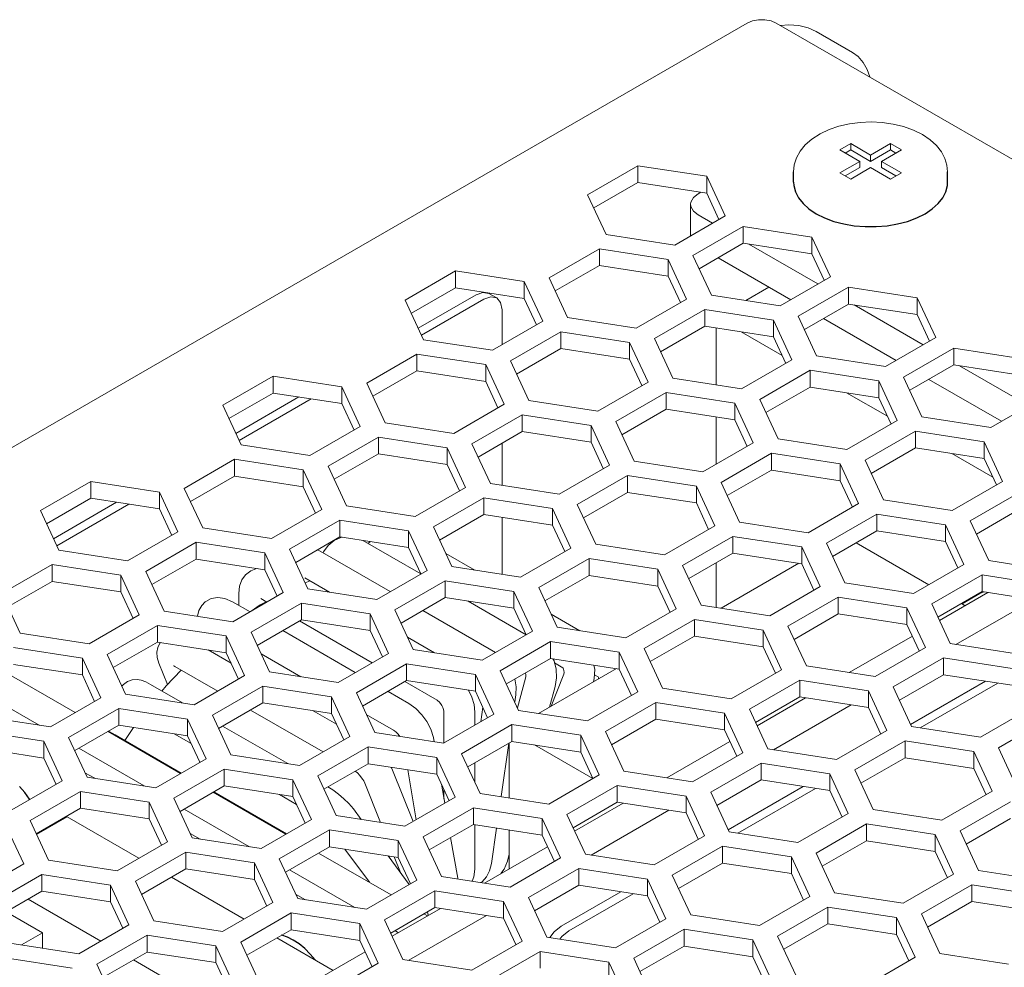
# Model space of a CAD drawing. Header units: millimetres. Extents: x 39 to 399, y 18 to 448.
# Tile 25 of 26: x 290 to 329, y 411 to 448. Entities that reach past the tile are written whole.
import ezdxf

# ---------------------------------------------------------------- set-up
doc = ezdxf.new("R2010")
doc.units = ezdxf.units.MM
doc.header["$LTSCALE"] = 2
doc.layers.get('0').update_dxf_attribs({"lineweight": 9})
doc.layers.add('02___PRT_ALL_AXES', color=7, linetype='Continuous')

msp = doc.modelspace()

# ---------------------------------------------------------------- linework, layer by layer
at = {"color": 3, "linetype": 'Continuous'}
for p, q in [((318.547, 447.805), (232.068, 397.876)), ((376.53, 414.982), (319.678, 447.805)), ((312.334, 441.115), (314.294, 442.247)), ((314.294, 442.247), (316.971, 441.832)), ((316.971, 441.832), (317.688, 440.287)), ((313.052, 439.57), (312.334, 441.115)), ((317.688, 440.287), (315.728, 439.156)), ((316.436, 438.747), (318.395, 439.879)), ((318.395, 439.879), (321.072, 439.465)), ((315.728, 439.156), (313.052, 439.57)), ((321.072, 439.465), (321.789, 437.919)), ((310.833, 437.881), (312.793, 439.012)), ((312.793, 439.012), (315.47, 438.598)), ((317.153, 437.202), (316.436, 438.747)), ((317.415, 438.66), (320.244, 437.027)), ((315.47, 438.598), (316.187, 437.052)), ((305.231, 437.014), (307.19, 438.145)), ((307.19, 438.145), (309.867, 437.731)), ((311.55, 436.335), (310.833, 437.881)), ((321.789, 437.919), (319.83, 436.788)), ((309.867, 437.731), (310.585, 436.186)), ((320.537, 436.38), (322.496, 437.511)), ((322.496, 437.511), (325.173, 437.097)), ((319.83, 436.788), (317.153, 437.202)), ((305.948, 435.469), (305.231, 437.014)), ((305.867, 435.642), (308.294, 437.043)), ((316.187, 437.052), (314.227, 435.921)), ((325.173, 437.097), (325.891, 435.551)), ((309.001, 436.635), (309.001, 435.271)), ((314.934, 435.513), (316.894, 436.644)), ((316.894, 436.644), (319.571, 436.23)), ((321.254, 434.834), (320.537, 436.38)), ((310.585, 436.186), (308.625, 435.054)), ((314.227, 435.921), (311.55, 436.335)), ((319.571, 436.23), (320.288, 434.685)), ((321.517, 436.292), (324.345, 434.659)), ((309.332, 434.646), (311.292, 435.778)), ((311.292, 435.778), (313.969, 435.363)), ((308.625, 435.054), (305.948, 435.469)), ((313.969, 435.363), (314.686, 433.818)), ((315.652, 433.967), (314.934, 435.513)), ((325.891, 435.551), (323.931, 434.42)), ((303.73, 433.78), (305.689, 434.911)), ((305.689, 434.911), (308.366, 434.497)), ((323.931, 434.42), (321.254, 434.834)), ((324.638, 434.012), (326.598, 435.143)), ((326.598, 435.143), (329.274, 434.729)), ((308.366, 434.497), (309.083, 432.951)), ((310.049, 433.101), (309.332, 434.646)), ((320.288, 434.685), (318.329, 433.553)), ((319.036, 433.145), (320.995, 434.276)), ((320.995, 434.276), (323.672, 433.862)), ((298.127, 432.913), (300.087, 434.044)), ((300.087, 434.044), (302.764, 433.63)), ((304.447, 432.234), (303.73, 433.78)), ((314.686, 433.818), (312.726, 432.687)), ((318.329, 433.553), (315.652, 433.967)), ((323.672, 433.862), (324.389, 432.317)), ((325.355, 432.466), (324.638, 434.012)), ((325.618, 433.924), (328.446, 432.291)), ((302.764, 433.63), (303.481, 432.085)), ((313.433, 432.278), (315.393, 433.41)), ((315.393, 433.41), (318.07, 432.996)), ((298.845, 431.367), (298.127, 432.913)), ((298.764, 431.541), (301.57, 433.161)), ((309.083, 432.951), (307.124, 431.82)), ((312.726, 432.687), (310.049, 433.101)), ((318.07, 432.996), (318.787, 431.45)), ((319.753, 431.6), (319.036, 433.145)), ((329.992, 433.184), (328.032, 432.052)), ((307.831, 431.412), (309.791, 432.543)), ((309.791, 432.543), (312.467, 432.129)), ((307.124, 431.82), (304.447, 432.234)), ((312.467, 432.129), (313.185, 430.584)), ((314.151, 430.733), (313.433, 432.278)), ((324.389, 432.317), (322.43, 431.186)), ((328.032, 432.052), (325.355, 432.466)), ((303.481, 432.085), (301.521, 430.953)), ((323.137, 430.777), (325.097, 431.909)), ((325.097, 431.909), (327.773, 431.495)), ((301.521, 430.953), (298.845, 431.367)), ((302.229, 430.545), (304.188, 431.676)), ((304.188, 431.676), (306.865, 431.262)), ((308.548, 429.866), (307.831, 431.412)), ((309.001, 431.434), (309.001, 429.796)), ((318.787, 431.45), (316.827, 430.319)), ((322.43, 431.186), (319.753, 431.6)), ((327.773, 431.495), (328.491, 429.949)), ((306.865, 431.262), (307.582, 429.717)), ((317.535, 429.911), (319.494, 431.042)), ((319.494, 431.042), (322.171, 430.628)), ((296.626, 429.678), (298.586, 430.81)), ((298.586, 430.81), (301.263, 430.396)), ((316.827, 430.319), (314.151, 430.733)), ((322.171, 430.628), (322.888, 429.082)), ((323.854, 429.232), (323.137, 430.777)), ((301.263, 430.396), (301.98, 428.85)), ((302.946, 429), (302.229, 430.545)), ((313.185, 430.584), (311.225, 429.452)), ((291.024, 428.812), (292.983, 429.943)), ((292.983, 429.943), (295.66, 429.529)), ((311.225, 429.452), (308.548, 429.866)), ((311.932, 429.044), (313.892, 430.175)), ((313.892, 430.175), (316.569, 429.761)), ((318.252, 428.365), (317.535, 429.911)), ((328.491, 429.949), (326.531, 428.818)), ((295.66, 429.529), (296.378, 427.983)), ((297.344, 428.133), (296.626, 429.678)), ((307.582, 429.717), (305.623, 428.585)), ((316.569, 429.761), (317.286, 428.216)), ((327.238, 428.41), (329.198, 429.541)), ((306.33, 428.177), (308.289, 429.309)), ((308.289, 429.309), (310.966, 428.894)), ((322.888, 429.082), (320.929, 427.951)), ((326.531, 428.818), (323.854, 429.232)), ((291.741, 427.266), (291.024, 428.812)), ((291.66, 427.44), (294.467, 429.06)), ((301.98, 428.85), (300.02, 427.719)), ((305.623, 428.585), (302.946, 429)), ((310.966, 428.894), (311.684, 427.349)), ((312.649, 427.498), (311.932, 429.044)), ((300.727, 427.311), (302.687, 428.442)), ((302.687, 428.442), (305.364, 428.028)), ((309.001, 428.545), (309.001, 426.33)), ((320.929, 427.951), (318.252, 428.365)), ((321.636, 427.543), (323.595, 428.674)), ((323.595, 428.674), (326.272, 428.26)), ((327.955, 426.864), (327.238, 428.41)), ((296.378, 427.983), (294.418, 426.852)), ((300.02, 427.719), (297.344, 428.133)), ((305.364, 428.028), (306.081, 426.482)), ((307.047, 426.632), (306.33, 428.177)), ((317.286, 428.216), (315.326, 427.084)), ((326.272, 428.26), (326.99, 426.715)), ((295.125, 426.444), (297.085, 427.575)), ((297.085, 427.575), (299.762, 427.161)), ((316.033, 426.676), (317.993, 427.807)), ((317.993, 427.807), (320.67, 427.393)), ((322.353, 425.997), (321.636, 427.543)), ((294.418, 426.852), (291.741, 427.266)), ((299.762, 427.161), (300.479, 425.616)), ((301.445, 425.765), (300.727, 427.311)), ((311.684, 427.349), (309.724, 426.218)), ((315.326, 427.084), (312.649, 427.498)), ((320.67, 427.393), (321.387, 425.848)), ((310.431, 425.809), (312.391, 426.941)), ((312.391, 426.941), (315.068, 426.527)), ((330.632, 426.45), (327.955, 426.864)), ((289.523, 425.577), (291.482, 426.709)), ((291.482, 426.709), (294.159, 426.294)), ((295.842, 424.898), (295.125, 426.444)), ((306.081, 426.482), (304.122, 425.351)), ((309.724, 426.218), (307.047, 426.632)), ((315.068, 426.527), (315.785, 424.981)), ((316.751, 425.131), (316.033, 426.676)), ((326.99, 426.715), (325.03, 425.583)), ((294.159, 426.294), (294.876, 424.749)), ((304.829, 424.943), (306.788, 426.074)), ((306.788, 426.074), (309.465, 425.66)), ((325.03, 425.583), (322.353, 425.997)), ((325.737, 425.175), (327.697, 426.306)), ((327.697, 426.306), (330.373, 425.892)), ((300.479, 425.616), (298.519, 424.484)), ((304.122, 425.351), (301.445, 425.765)), ((309.465, 425.66), (310.182, 424.115)), ((311.148, 424.264), (310.431, 425.809)), ((321.387, 425.848), (319.428, 424.717)), ((290.24, 424.032), (289.523, 425.577)), ((320.135, 424.308), (322.094, 425.44)), ((322.094, 425.44), (324.771, 425.026)), ((298.519, 424.484), (295.842, 424.898)), ((299.226, 424.076), (301.186, 425.207)), ((301.186, 425.207), (303.863, 424.793)), ((305.546, 423.397), (304.829, 424.943)), ((315.785, 424.981), (313.825, 423.85)), ((319.428, 424.717), (316.751, 425.131)), ((324.771, 425.026), (325.488, 423.48)), ((326.454, 423.63), (325.737, 425.175)), ((294.876, 424.749), (292.917, 423.618)), ((303.863, 424.793), (304.58, 423.248)), ((314.532, 423.442), (316.492, 424.573)), ((316.492, 424.573), (319.169, 424.159)), ((293.624, 423.209), (295.584, 424.341)), ((295.584, 424.341), (298.26, 423.927)), ((310.182, 424.115), (308.223, 422.983)), ((313.825, 423.85), (311.148, 424.264)), ((319.169, 424.159), (319.886, 422.613)), ((320.852, 422.763), (320.135, 424.308)), ((292.917, 423.618), (290.24, 424.032)), ((298.26, 423.927), (298.978, 422.381)), ((299.944, 422.531), (299.226, 424.076)), ((308.93, 422.575), (310.89, 423.706)), ((310.89, 423.706), (313.566, 423.292)), ((289.981, 423.474), (292.658, 423.06)), ((308.223, 422.983), (305.546, 423.397)), ((315.25, 421.896), (314.532, 423.442)), ((325.488, 423.48), (323.529, 422.349)), ((329.131, 423.215), (326.454, 423.63)), ((292.658, 423.06), (293.375, 421.514)), ((294.341, 421.664), (293.624, 423.209)), ((304.58, 423.248), (302.62, 422.117)), ((313.566, 423.292), (314.284, 421.747)), ((324.236, 421.941), (326.195, 423.072)), ((326.195, 423.072), (328.872, 422.658)), ((303.328, 421.708), (305.287, 422.84)), ((305.287, 422.84), (307.964, 422.426)), ((309.647, 421.029), (308.93, 422.575)), ((319.886, 422.613), (317.926, 421.482)), ((323.529, 422.349), (320.852, 422.763)), ((298.978, 422.381), (297.018, 421.25)), ((302.62, 422.117), (299.944, 422.531)), ((307.964, 422.426), (308.681, 420.88)), ((318.634, 421.074), (320.593, 422.205)), ((320.593, 422.205), (323.27, 421.791)), ((297.725, 420.842), (299.685, 421.973)), ((299.685, 421.973), (302.362, 421.559)), ((317.926, 421.482), (315.25, 421.896)), ((323.27, 421.791), (323.987, 420.246)), ((324.953, 420.395), (324.236, 421.941)), ((325.288, 420.343), (328.315, 422.091)), ((293.375, 421.514), (291.416, 420.383)), ((297.018, 421.25), (294.341, 421.664)), ((302.362, 421.559), (303.079, 420.013)), ((304.045, 420.163), (303.328, 421.708)), ((314.284, 421.747), (312.324, 420.615)), ((292.123, 419.975), (294.082, 421.106)), ((294.082, 421.106), (296.759, 420.692)), ((312.324, 420.615), (309.647, 421.029)), ((313.031, 420.207), (314.991, 421.339)), ((314.991, 421.339), (317.668, 420.924)), ((319.351, 419.528), (318.634, 421.074)), ((329.59, 421.112), (327.63, 419.981)), ((291.416, 420.383), (288.739, 420.797)), ((296.759, 420.692), (297.477, 419.147)), ((298.442, 419.296), (297.725, 420.842)), ((308.681, 420.88), (306.722, 419.749)), ((317.668, 420.924), (318.385, 419.379)), ((328.337, 419.573), (330.297, 420.704)), ((307.429, 419.34), (309.388, 420.472)), ((309.388, 420.472), (312.065, 420.058)), ((323.987, 420.246), (322.028, 419.114)), ((327.63, 419.981), (324.953, 420.395)), ((288.48, 420.24), (291.157, 419.825)), ((292.84, 418.429), (292.123, 419.975)), ((303.079, 420.013), (301.119, 418.882)), ((306.722, 419.749), (304.045, 420.163)), ((312.065, 420.058), (312.783, 418.512)), ((313.748, 418.662), (313.031, 420.207)), ((291.157, 419.825), (291.874, 418.28)), ((301.826, 418.474), (303.786, 419.605)), ((303.786, 419.605), (306.463, 419.191)), ((322.028, 419.114), (319.351, 419.528)), ((322.735, 418.706), (324.694, 419.837)), ((324.694, 419.837), (327.371, 419.423)), ((329.054, 418.027), (328.337, 419.573)), ((297.477, 419.147), (295.517, 418.015)), ((301.119, 418.882), (298.442, 419.296)), ((306.463, 419.191), (307.18, 417.646)), ((308.146, 417.795), (307.429, 419.34)), ((318.385, 419.379), (316.425, 418.248)), ((327.371, 419.423), (328.088, 417.878)), ((296.224, 417.607), (298.184, 418.738)), ((298.184, 418.738), (300.861, 418.324)), ((317.132, 417.839), (319.092, 418.971)), ((319.092, 418.971), (321.769, 418.557)), ((293.139, 418.383), (292.76, 418.602)), ((295.517, 418.015), (292.84, 418.429)), ((302.544, 416.928), (301.826, 418.474)), ((312.783, 418.512), (310.823, 417.381)), ((316.425, 418.248), (313.748, 418.662)), ((321.769, 418.557), (322.486, 417.011)), ((323.452, 417.161), (322.735, 418.706)), ((291.874, 418.28), (289.915, 417.149)), ((300.861, 418.324), (301.578, 416.779)), ((311.53, 416.973), (313.49, 418.104)), ((313.49, 418.104), (316.166, 417.69)), ((318.184, 416.242), (321.211, 417.99)), ((290.622, 416.74), (292.581, 417.872)), ((292.581, 417.872), (295.258, 417.458)), ((296.941, 416.062), (296.224, 417.607)), ((307.18, 417.646), (305.221, 416.514)), ((310.823, 417.381), (308.146, 417.795)), ((316.166, 417.69), (316.884, 416.144)), ((317.85, 416.294), (317.132, 417.839)), ((328.088, 417.878), (326.129, 416.746)), ((295.258, 417.458), (295.975, 415.912)), ((305.928, 416.106), (307.887, 417.237)), ((307.887, 417.237), (310.564, 416.823)), ((326.836, 416.338), (328.796, 417.47)), ((305.221, 416.514), (302.544, 416.928)), ((310.564, 416.823), (311.281, 415.278)), ((312.247, 415.427), (311.53, 416.973)), ((322.486, 417.011), (320.527, 415.88)), ((326.129, 416.746), (323.452, 417.161)), ((289.656, 416.591), (290.373, 415.046)), ((291.339, 415.195), (290.622, 416.74)), ((301.578, 416.779), (299.618, 415.648)), ((321.234, 415.472), (323.193, 416.603)), ((323.193, 416.603), (325.87, 416.189)), ((297.24, 416.015), (296.861, 416.234)), ((299.618, 415.648), (296.941, 416.062)), ((300.325, 415.239), (302.285, 416.371)), ((302.285, 416.371), (304.962, 415.957)), ((306.645, 414.561), (305.928, 416.106)), ((316.884, 416.144), (314.924, 415.013)), ((320.527, 415.88), (317.85, 416.294)), ((325.87, 416.189), (326.587, 414.643)), ((327.553, 414.793), (326.836, 416.338)), ((295.975, 415.912), (294.016, 414.781)), ((304.962, 415.957), (305.679, 414.411)), ((315.631, 414.605), (317.591, 415.736)), ((317.591, 415.736), (320.268, 415.322)), ((294.723, 414.373), (296.683, 415.504)), ((296.683, 415.504), (299.359, 415.09)), ((311.281, 415.278), (309.322, 414.146)), ((314.924, 415.013), (312.247, 415.427)), ((320.268, 415.322), (320.985, 413.777)), ((321.951, 413.926), (321.234, 415.472)), ((290.373, 415.046), (288.413, 413.914)), ((294.016, 414.781), (291.339, 415.195)), ((299.359, 415.09), (300.077, 413.544)), ((301.043, 413.694), (300.325, 415.239)), ((289.121, 413.506), (291.08, 414.637)), ((291.08, 414.637), (293.757, 414.223)), ((309.322, 414.146), (306.645, 414.561)), ((310.029, 413.738), (311.989, 414.87)), ((311.989, 414.87), (314.665, 414.455)), ((316.349, 413.059), (315.631, 414.605)), ((326.587, 414.643), (324.628, 413.512)), ((330.23, 414.379), (327.553, 414.793)), ((293.757, 414.223), (294.474, 412.678)), ((295.44, 412.827), (294.723, 414.373)), ((305.679, 414.411), (303.719, 413.28)), ((314.665, 414.455), (315.383, 412.91)), ((325.335, 413.104), (327.294, 414.235)), ((327.294, 414.235), (329.971, 413.821)), ((301.342, 413.648), (300.962, 413.866)), ((304.427, 412.871), (306.386, 414.003)), ((306.386, 414.003), (309.063, 413.589)), ((310.746, 412.193), (310.029, 413.738)), ((311.604, 412.443), (314.108, 413.888)), ((320.985, 413.777), (319.025, 412.645)), ((324.628, 413.512), (321.951, 413.926)), ((300.077, 413.544), (298.117, 412.413)), ((303.719, 413.28), (301.043, 413.694)), ((309.063, 413.589), (309.78, 412.043)), ((319.733, 412.237), (321.692, 413.368)), ((321.692, 413.368), (324.369, 412.954)), ((298.824, 412.005), (300.784, 413.136)), ((300.784, 413.136), (303.461, 412.722)), ((319.025, 412.645), (316.349, 413.059)), ((326.052, 411.558), (325.335, 413.104)), ((294.474, 412.678), (292.515, 411.546)), ((298.117, 412.413), (295.44, 412.827)), ((303.461, 412.722), (304.178, 411.177)), ((305.144, 411.326), (304.427, 412.871)), ((315.383, 412.91), (313.423, 411.779)), ((324.369, 412.954), (325.086, 411.409)), ((293.222, 411.138), (295.181, 412.269)), ((295.181, 412.269), (297.858, 411.855)), ((313.423, 411.779), (310.746, 412.193)), ((314.13, 411.37), (316.09, 412.502)), ((316.09, 412.502), (318.767, 412.088)), ((320.45, 410.692), (319.733, 412.237)), ((292.515, 411.546), (289.838, 411.96)), ((297.858, 411.855), (298.576, 410.31)), ((299.541, 410.459), (298.824, 412.005)), ((309.78, 412.043), (307.821, 410.912)), ((318.767, 412.088), (319.484, 410.542)), ((308.528, 410.504), (310.487, 411.635)), ((310.487, 411.635), (313.164, 411.221)), ((328.729, 411.144), (326.052, 411.558)), ((289.579, 411.403), (292.256, 410.989)), ((293.939, 409.593), (293.222, 411.138)), ((304.178, 411.177), (302.218, 410.045)), ((307.821, 410.912), (305.144, 411.326)), ((313.164, 411.221), (313.882, 409.675)), ((314.847, 409.825), (314.13, 411.37)), ((325.086, 411.409), (323.127, 410.278))]:
    msp.add_line(p, q, dxfattribs=at)
at = {"color": 7, "linetype": 'Continuous'}
for p, q in [((322.648, 446.661), (321.234, 447.478)), ((322.581, 443.108), (322.157, 442.863)), ((322.581, 443.108), (322.581, 442.863)), ((323.355, 442.661), (322.581, 443.108)), ((324.129, 443.108), (323.355, 442.661)), ((324.129, 443.108), (324.129, 442.863)), ((324.553, 442.863), (324.129, 443.108)), ((322.157, 442.863), (322.931, 442.416)), ((322.581, 442.863), (322.369, 442.74)), ((323.355, 442.416), (322.581, 442.863)), ((324.129, 442.863), (323.355, 442.416)), ((323.355, 442.661), (323.355, 442.416)), ((323.779, 442.416), (324.553, 442.863)), ((324.341, 442.74), (324.129, 442.863)), ((314.294, 442.247), (314.294, 441.593)), ((322.931, 442.416), (322.157, 441.969)), ((322.931, 442.171), (322.369, 441.846)), ((322.581, 441.724), (323.355, 442.171)), ((322.931, 442.416), (322.931, 442.171)), ((323.355, 442.171), (324.129, 441.724)), ((323.779, 442.416), (323.779, 442.171)), ((324.553, 441.969), (323.779, 442.416)), ((324.341, 441.846), (323.779, 442.171)), ((316.971, 441.832), (316.971, 441.179)), ((322.157, 441.969), (322.581, 441.724)), ((324.129, 441.724), (324.553, 441.969)), ((312.573, 440.6), (314.294, 441.593)), ((314.294, 441.593), (316.971, 441.179)), ((316.748, 441.214), (316.638, 441.15)), ((316.971, 441.179), (317.449, 440.149)), ((316.345, 439.517), (316.345, 440.742)), ((316.638, 440.334), (317.203, 440.007)), ((318.395, 439.879), (318.395, 439.226)), ((321.072, 439.465), (321.072, 438.811)), ((316.675, 438.232), (318.395, 439.226)), ((318.395, 439.226), (321.072, 438.811)), ((318.616, 439.191), (321.304, 437.639)), ((312.793, 439.012), (312.793, 438.359)), ((321.072, 438.811), (321.55, 437.781)), ((311.072, 437.366), (312.793, 438.359)), ((312.793, 438.359), (315.47, 437.945)), ((315.47, 438.598), (315.47, 437.945)), ((307.19, 438.145), (307.19, 437.492)), ((315.47, 437.945), (315.948, 436.914)), ((309.867, 437.731), (309.867, 437.078)), ((319.395, 437.517), (318.491, 436.995)), ((322.496, 437.511), (322.496, 436.858)), ((305.47, 436.499), (307.19, 437.492)), ((305.739, 435.919), (307.99, 437.219)), ((307.19, 437.492), (309.867, 437.078)), ((308.794, 437.093), (308.49, 437.268)), ((309.867, 437.078), (310.345, 436.048)), ((320.776, 435.864), (322.496, 436.858)), ((322.496, 436.858), (325.173, 436.444)), ((322.717, 436.824), (325.406, 435.271)), ((325.173, 437.097), (325.173, 436.444)), ((316.894, 436.644), (316.894, 435.991)), ((325.173, 436.444), (325.651, 435.413)), ((315.174, 434.998), (316.894, 435.991)), ((316.894, 435.991), (319.571, 435.577)), ((319.571, 436.23), (319.571, 435.577)), ((311.292, 435.778), (311.292, 435.124)), ((317.345, 433.706), (317.345, 435.921)), ((318.318, 435.771), (319.907, 434.854)), ((313.969, 435.363), (313.969, 434.71)), ((319.571, 435.577), (320.049, 434.547)), ((305.689, 434.911), (305.689, 434.258)), ((309.571, 434.131), (311.292, 435.124)), ((311.292, 435.124), (313.969, 434.71)), ((326.598, 435.143), (326.598, 434.49)), ((308.366, 434.497), (308.366, 433.844)), ((313.969, 434.71), (314.447, 433.68)), ((324.877, 433.497), (326.598, 434.49)), ((326.598, 434.49), (329.274, 434.076)), ((326.819, 434.456), (329.507, 432.904)), ((303.969, 433.264), (305.689, 434.258)), ((305.689, 434.258), (308.366, 433.844)), ((320.995, 434.276), (320.995, 433.623)), ((300.087, 434.044), (300.087, 433.391)), ((308.366, 433.844), (308.844, 432.813)), ((323.672, 433.862), (323.672, 433.209)), ((298.366, 432.398), (300.087, 433.391)), ((300.087, 433.391), (302.764, 432.977)), ((302.764, 433.63), (302.764, 432.977)), ((315.393, 433.41), (315.393, 432.757)), ((319.275, 432.63), (320.995, 433.623)), ((320.995, 433.623), (323.672, 433.209)), ((322.419, 433.403), (324.008, 432.486)), ((298.635, 431.818), (301.091, 433.236)), ((302.764, 432.977), (303.242, 431.947)), ((318.07, 432.996), (318.07, 432.342)), ((323.672, 433.209), (324.15, 432.179)), ((309.791, 432.543), (309.791, 431.89)), ((313.672, 431.763), (315.393, 432.757)), ((315.393, 432.757), (318.07, 432.342)), ((312.467, 432.129), (312.467, 431.476)), ((317.345, 430.617), (317.345, 432.455)), ((318.07, 432.342), (318.548, 431.312)), ((308.07, 430.897), (309.791, 431.89)), ((309.791, 431.89), (312.467, 431.476)), ((325.097, 431.909), (325.097, 431.255)), ((304.188, 431.676), (304.188, 431.023)), ((312.467, 431.476), (312.946, 430.445)), ((327.773, 431.495), (327.773, 430.841)), ((302.468, 430.03), (304.188, 431.023)), ((304.188, 431.023), (306.865, 430.609)), ((306.865, 431.262), (306.865, 430.609)), ((319.494, 431.042), (319.494, 430.389)), ((323.376, 430.262), (325.097, 431.255)), ((325.097, 431.255), (327.773, 430.841)), ((326.52, 431.035), (328.109, 430.118)), ((298.586, 430.81), (298.586, 430.156)), ((306.865, 430.609), (307.343, 429.579)), ((322.171, 430.628), (322.171, 429.975)), ((327.773, 430.841), (328.252, 429.811)), ((301.263, 430.396), (301.263, 429.742)), ((317.774, 429.395), (319.494, 430.389)), ((319.494, 430.389), (322.171, 429.975)), ((292.983, 429.943), (292.983, 429.29)), ((296.865, 429.163), (298.586, 430.156)), ((298.586, 430.156), (301.263, 429.742)), ((313.892, 430.175), (313.892, 429.522)), ((322.171, 429.975), (322.649, 428.944)), ((295.66, 429.529), (295.66, 428.876)), ((301.263, 429.742), (301.741, 428.712)), ((312.171, 428.529), (313.892, 429.522)), ((313.892, 429.522), (316.569, 429.108)), ((316.569, 429.761), (316.569, 429.108)), ((291.263, 428.296), (292.983, 429.29)), ((291.532, 427.717), (293.987, 429.135)), ((292.983, 429.29), (295.66, 428.876)), ((308.289, 429.309), (308.289, 428.655)), ((316.569, 429.108), (317.047, 428.078)), ((295.66, 428.876), (296.138, 427.845)), ((310.966, 428.894), (310.966, 428.241)), ((327.477, 427.894), (329.198, 428.888)), ((302.687, 428.442), (302.687, 427.789)), ((306.569, 427.662), (308.289, 428.655)), ((308.289, 428.655), (310.966, 428.241)), ((323.595, 428.674), (323.595, 428.021)), ((305.364, 428.028), (305.364, 427.375)), ((310.966, 428.241), (311.444, 427.211)), ((321.875, 427.028), (323.595, 428.021)), ((323.595, 428.021), (326.272, 427.607)), ((326.272, 428.26), (326.272, 427.607)), ((297.085, 427.575), (297.085, 426.922)), ((300.967, 426.795), (302.687, 427.789)), ((302.46, 427.644), (302.72, 427.762)), ((302.687, 427.789), (305.364, 427.375)), ((302.72, 427.762), (302.778, 427.775)), ((303.576, 427.651), (305.841, 426.344)), ((303.779, 427.534), (303.878, 427.605)), ((317.993, 427.807), (317.993, 427.154)), ((322.789, 427.556), (325.618, 425.923)), ((326.272, 427.607), (326.75, 426.577)), ((299.762, 427.161), (299.762, 426.508)), ((301.803, 427.278), (301.919, 427.229)), ((301.919, 427.229), (304.646, 425.654)), ((305.364, 427.375), (305.842, 426.344)), ((306.809, 427.145), (307.936, 426.494)), ((316.273, 426.161), (317.993, 427.154)), ((317.993, 427.154), (320.67, 426.74)), ((320.67, 427.393), (320.67, 426.74)), ((295.364, 425.929), (297.085, 426.922)), ((297.085, 426.922), (299.762, 426.508)), ((312.391, 426.941), (312.391, 426.288)), ((317.345, 425.039), (317.345, 426.78)), ((291.482, 426.709), (291.482, 426.055)), ((299.762, 426.508), (300.24, 425.478)), ((315.068, 426.527), (315.068, 425.873)), ((320.558, 426.757), (317.532, 425.01)), ((320.67, 426.74), (321.148, 425.71)), ((289.762, 425.062), (291.482, 426.055)), ((291.482, 426.055), (294.159, 425.641)), ((294.159, 426.294), (294.159, 425.641)), ((301.319, 426.189), (302.277, 425.636)), ((301.528, 426.069), (301.337, 425.998)), ((306.788, 426.074), (306.788, 425.421)), ((310.67, 425.294), (312.391, 426.288)), ((312.391, 426.288), (315.068, 425.873)), ((327.697, 426.306), (327.697, 425.653)), ((294.159, 425.641), (294.637, 424.611)), ((309.465, 425.66), (309.465, 425.007)), ((315.068, 425.873), (315.546, 424.843)), ((325.976, 424.66), (327.697, 425.653)), ((326.036, 424.531), (327.92, 425.619)), ((327.61, 425.575), (327.763, 425.643)), ((327.697, 425.653), (330.373, 425.239)), ((298.51, 425.261), (299.187, 424.87)), ((298.749, 425.123), (298.749, 425.576)), ((299.615, 425.383), (299.845, 425.25)), ((305.068, 424.428), (306.788, 425.421)), ((306.788, 425.421), (309.465, 425.007)), ((307.677, 425.283), (309.942, 423.976)), ((322.094, 425.44), (322.094, 424.786)), ((326.677, 423.595), (329.704, 425.343)), ((326.915, 425.174), (327.61, 425.575)), ((301.186, 425.207), (301.186, 424.554)), ((305.919, 424.919), (308.748, 423.286)), ((309.465, 425.007), (309.943, 423.977)), ((324.771, 425.026), (324.771, 424.372)), ((326.891, 425.188), (327.032, 425.106)), ((299.465, 423.561), (301.186, 424.554)), ((301.118, 424.515), (303.946, 422.882)), ((301.186, 424.554), (303.863, 424.14)), ((303.863, 424.793), (303.863, 424.14)), ((310.91, 424.777), (312.037, 424.127)), ((316.492, 424.573), (316.492, 423.92)), ((320.374, 423.793), (322.094, 424.786)), ((322.094, 424.786), (324.771, 424.372)), ((295.584, 424.341), (295.584, 423.688)), ((300.46, 424.135), (303.288, 422.502)), ((303.863, 424.14), (304.341, 423.11)), ((319.169, 424.159), (319.169, 423.506)), ((324.771, 424.372), (325.249, 423.342)), ((298.26, 423.927), (298.26, 423.273)), ((305.323, 423.878), (306.378, 423.269)), ((310.89, 423.706), (310.89, 423.053)), ((314.771, 422.926), (316.492, 423.92)), ((316.492, 423.92), (319.169, 423.506)), ((322.525, 422.504), (324.98, 423.922)), ((293.863, 422.694), (295.584, 423.688)), ((295.584, 423.688), (298.26, 423.273)), ((297.552, 423.383), (298.45, 422.864)), ((319.169, 423.506), (319.647, 422.475)), ((292.658, 423.06), (292.658, 422.407)), ((298.26, 423.273), (298.739, 422.243)), ((299.616, 423.236), (301.166, 422.341)), ((309.169, 422.06), (310.89, 423.053)), ((310.89, 423.053), (313.566, 422.639)), ((310.986, 423.038), (311.027, 422.956)), ((313.566, 423.292), (313.566, 422.639)), ((326.195, 423.072), (326.195, 422.419)), ((289.555, 422.575), (292.384, 420.942)), ((289.981, 422.821), (292.658, 422.407)), ((295.97, 422.035), (295.636, 422.87)), ((296.26, 422.743), (297.932, 421.778)), ((305.287, 422.84), (305.287, 422.186)), ((313.455, 422.656), (310.428, 420.909)), ((311.047, 422.875), (311.37, 422.689)), ((313.566, 422.639), (314.045, 421.609)), ((292.658, 422.407), (293.136, 421.376)), ((303.567, 421.193), (305.287, 422.186)), ((305.287, 422.186), (307.964, 421.772)), ((307.964, 422.426), (307.964, 421.772)), ((309.916, 422.281), (309.601, 421.13)), ((311.388, 422.376), (310.915, 421.19)), ((312.602, 422.415), (312.743, 422.333)), ((312.744, 422.333), (312.752, 422.311)), ((320.593, 422.205), (320.593, 421.552)), ((324.475, 421.425), (326.195, 422.419)), ((324.907, 420.475), (327.835, 422.165)), ((326.195, 422.419), (328.872, 422.005)), ((288.424, 421.922), (290.97, 420.452)), ((295.318, 422.035), (296.553, 421.322)), ((299.685, 421.973), (299.685, 421.32)), ((305.219, 422.147), (306.474, 421.423)), ((311.073, 421.965), (310.851, 421.153)), ((323.27, 421.791), (323.27, 421.138)), ((302.362, 421.559), (302.362, 420.906)), ((304.561, 421.767), (305.369, 421.301)), ((307.964, 421.772), (308.442, 420.742)), ((309.537, 421.636), (309.496, 421.355)), ((318.873, 420.559), (320.593, 421.552)), ((318.932, 420.43), (320.816, 421.517)), ((320.593, 421.552), (323.27, 421.138)), ((294.082, 421.106), (294.082, 420.453)), ((297.964, 420.326), (299.685, 421.32)), ((299.205, 421.043), (302.034, 419.41)), ((299.685, 421.32), (302.362, 420.906)), ((301.653, 421.015), (302.551, 420.497)), ((308.254, 421.148), (308.173, 420.587)), ((314.991, 421.339), (314.991, 420.685)), ((319.574, 419.494), (322.601, 421.241)), ((323.27, 421.138), (323.748, 420.108)), ((296.759, 420.692), (296.759, 420.039)), ((302.362, 420.906), (302.84, 419.875)), ((303.717, 420.869), (304.769, 420.261)), ((306.739, 420.962), (306.739, 419.759)), ((307.939, 420.962), (307.939, 420.452)), ((313.27, 419.692), (314.991, 420.685)), ((314.991, 420.685), (317.668, 420.271)), ((317.668, 420.924), (317.668, 420.271)), ((292.362, 419.46), (294.082, 420.453)), ((294.082, 420.453), (296.759, 420.039)), ((294.652, 420.365), (294.308, 419.858)), ((298.121, 420.417), (300.655, 418.954)), ((309.388, 420.472), (309.388, 419.819)), ((317.668, 420.271), (318.146, 419.241)), ((293.657, 420.207), (296.485, 418.574)), ((293.934, 420.074), (296.508, 418.588)), ((296.235, 420.12), (296.9, 419.736)), ((296.759, 420.039), (297.237, 419.009)), ((306.327, 419.972), (306.356, 419.805)), ((312.065, 420.058), (312.065, 419.405)), ((288.48, 419.586), (291.157, 419.172)), ((291.157, 419.825), (291.157, 419.172)), ((292.525, 419.554), (295.071, 418.084)), ((303.786, 419.605), (303.786, 418.952)), ((307.668, 418.825), (309.388, 419.819)), ((309.264, 419.747), (308.965, 417.668)), ((309.284, 419.758), (309.284, 417.619)), ((309.388, 419.819), (312.065, 419.405)), ((310.261, 419.684), (312.536, 418.37)), ((315.422, 418.403), (317.877, 419.82)), ((324.694, 419.837), (324.694, 419.184)), ((291.157, 419.172), (291.635, 418.142)), ((306.463, 419.191), (306.463, 418.538)), ((312.065, 419.405), (312.543, 418.374)), ((322.974, 418.191), (324.694, 419.184)), ((324.694, 419.184), (327.371, 418.77)), ((327.371, 419.423), (327.371, 418.77)), ((298.184, 418.738), (298.184, 418.085)), ((302.066, 417.959), (303.786, 418.952)), ((303.786, 418.952), (306.463, 418.538)), ((304.682, 418.813), (304.741, 418.702)), ((305.327, 418.714), (305.663, 416.769)), ((307.939, 418.982), (307.939, 418.241)), ((319.092, 418.971), (319.092, 418.318)), ((327.371, 418.77), (327.849, 417.74)), ((304.741, 418.702), (305.542, 416.7)), ((306.463, 418.538), (306.941, 417.508)), ((321.769, 418.557), (321.769, 417.903)), ((296.463, 417.092), (298.184, 418.085)), ((298.184, 418.085), (300.861, 417.671)), ((300.861, 418.324), (300.861, 417.671)), ((303.627, 418.257), (304.265, 416.662)), ((306.641, 418.153), (306.77, 417.409)), ((306.739, 417.943), (306.739, 417.587)), ((313.49, 418.104), (313.49, 417.451)), ((317.372, 417.324), (319.092, 418.318)), ((317.804, 416.373), (320.732, 418.064)), ((319.092, 418.318), (321.769, 417.903)), ((292.581, 417.872), (292.581, 417.219)), ((297.758, 417.839), (300.586, 416.206)), ((297.781, 417.853), (300.609, 416.22)), ((300.336, 417.752), (301.001, 417.368)), ((300.861, 417.671), (301.339, 416.641)), ((316.166, 417.69), (316.166, 417.037)), ((321.769, 417.903), (322.247, 416.873)), ((290.861, 416.225), (292.581, 417.219)), ((292.581, 417.219), (295.258, 416.804)), ((295.258, 417.458), (295.258, 416.804)), ((296.627, 417.186), (299.172, 415.717)), ((303.216, 417.192), (303.522, 416.777)), ((307.887, 417.237), (307.887, 416.584)), ((311.769, 416.458), (313.49, 417.451)), ((311.829, 416.329), (313.713, 417.416)), ((313.49, 417.451), (316.166, 417.037)), ((292.066, 416.88), (290.876, 416.193)), ((292.066, 416.88), (294.859, 415.268)), ((295.258, 416.804), (295.736, 415.774)), ((310.564, 416.823), (310.564, 416.17)), ((312.47, 415.393), (315.497, 417.14)), ((316.166, 417.037), (316.645, 416.006)), ((327.075, 415.823), (328.796, 416.816)), ((306.167, 415.591), (307.887, 416.584)), ((307.887, 416.584), (310.564, 416.17)), ((307.939, 416.576), (307.939, 414.839)), ((308.789, 416.445), (308.59, 415.064)), ((323.193, 416.603), (323.193, 415.95)), ((302.285, 416.371), (302.285, 415.717)), ((307.001, 416.072), (307.274, 414.494)), ((309.284, 416.368), (309.284, 414.859)), ((310.564, 416.17), (311.042, 415.14)), ((325.87, 416.189), (325.87, 415.536)), ((300.564, 414.724), (302.285, 415.717)), ((302.285, 415.717), (304.962, 415.303)), ((304.962, 415.957), (304.962, 415.303)), ((308.318, 414.302), (310.773, 415.719)), ((317.591, 415.736), (317.591, 415.083)), ((321.473, 414.956), (323.193, 415.95)), ((323.193, 415.95), (325.87, 415.536)), ((296.683, 415.504), (296.683, 414.851)), ((301.859, 415.472), (304.688, 413.839)), ((302.88, 415.625), (303.836, 414.33)), ((304.564, 415.365), (305.39, 414.245)), ((304.798, 415.329), (305.044, 414.714)), ((304.962, 415.303), (305.44, 414.273)), ((309.284, 415.425), (309.21, 415.155)), ((320.268, 415.322), (320.268, 414.669)), ((325.87, 415.536), (326.348, 414.505)), ((299.359, 415.09), (299.359, 414.437)), ((315.87, 414.09), (317.591, 415.083)), ((317.591, 415.083), (320.268, 414.669)), ((291.08, 414.637), (291.08, 413.984)), ((294.962, 413.857), (296.683, 414.851)), ((296.132, 414.533), (298.96, 412.9)), ((296.683, 414.851), (299.359, 414.437)), ((300.728, 414.818), (303.273, 413.349)), ((307.274, 414.494), (307.275, 414.463)), ((311.989, 414.87), (311.989, 414.216)), ((320.268, 414.669), (320.746, 413.639)), ((293.757, 414.223), (293.757, 413.57)), ((299.359, 414.437), (299.838, 413.406)), ((310.268, 413.223), (311.989, 414.216)), ((311.989, 414.216), (314.665, 413.802)), ((314.665, 414.455), (314.665, 413.802)), ((327.294, 414.235), (327.294, 413.582)), ((289.36, 412.991), (291.08, 413.984)), ((291.08, 413.984), (293.757, 413.57)), ((306.386, 414.003), (306.386, 413.35)), ((311.3, 412.618), (313.628, 413.963)), ((314.665, 413.802), (315.144, 412.772)), ((293.374, 412.042), (290.545, 413.675)), ((293.757, 413.57), (294.235, 412.54)), ((304.666, 412.356), (306.386, 413.35)), ((306.386, 413.35), (309.063, 412.936)), ((309.063, 413.589), (309.063, 412.936)), ((321.692, 413.368), (321.692, 412.715)), ((325.574, 412.589), (327.294, 413.582)), ((327.294, 413.582), (329.971, 413.168)), ((291.111, 412.369), (289.697, 413.185)), ((300.784, 413.136), (300.784, 412.483)), ((304.725, 412.228), (306.609, 413.315)), ((305.367, 411.292), (308.394, 413.039)), ((305.96, 413.104), (306.102, 413.022)), ((303.461, 412.722), (303.461, 412.069)), ((309.063, 412.936), (309.541, 411.905)), ((319.972, 411.722), (321.692, 412.715)), ((321.692, 412.715), (324.369, 412.301)), ((324.369, 412.954), (324.369, 412.301)), ((290.284, 411.891), (291.111, 412.369)), ((291.111, 412.369), (291.111, 411.763)), ((295.181, 412.269), (295.181, 411.616)), ((299.063, 411.49), (300.784, 412.483)), ((300.784, 412.483), (303.461, 412.069)), ((304.829, 412.451), (304.97, 412.369)), ((316.09, 412.502), (316.09, 411.849)), ((324.369, 412.301), (324.847, 411.271)), ((297.858, 411.855), (297.858, 411.202)), ((300.233, 412.165), (302.425, 410.899)), ((303.461, 412.069), (303.939, 411.039)), ((314.369, 410.855), (316.09, 411.849)), ((316.09, 411.849), (318.767, 411.434)), ((318.767, 412.088), (318.767, 411.434)), ((293.461, 410.623), (295.181, 411.616)), ((295.181, 411.616), (297.858, 411.202)), ((301.215, 410.201), (303.67, 411.618)), ((310.487, 411.635), (310.487, 410.982)), ((318.767, 411.434), (319.245, 410.404)), ((297.475, 409.675), (294.647, 411.308)), ((297.858, 411.202), (298.336, 410.172)), ((313.164, 411.221), (313.164, 410.568))]:
    msp.add_line(p, q, dxfattribs=at)
at = {"color": 3, "linetype": 'Continuous'}
for points in [[(319.678, 447.805), (319.476, 447.889), (319.238, 447.934), (318.987, 447.934), (318.749, 447.889), (318.547, 447.805)], [(308.794, 437.093), (308.564, 437.137), (308.294, 437.043)], [(309.001, 436.635), (308.947, 436.916), (308.794, 437.093)], [(311.604, 412.443), (311.333, 412.224), (311.252, 412.115)]]:
    msp.add_lwpolyline(points, dxfattribs=at)
at = {"color": 7, "linetype": 'Continuous'}
for points in [[(319.847, 447.707), (320.173, 447.732), (320.561, 447.702), (320.923, 447.616), (321.234, 447.478)], [(322.648, 446.661), (322.866, 446.495), (323.064, 446.266), (323.22, 445.995), (323.32, 445.709), (323.321, 445.701)], [(325.373, 443.461), (325.023, 443.634), (324.639, 443.771), (324.231, 443.869), (323.809, 443.929), (323.379, 443.951), (322.95, 443.934), (322.528, 443.878), (322.121, 443.785), (321.737, 443.655), (321.384, 443.487), (321.072, 443.286), (320.812, 443.058), (320.61, 442.809), (320.467, 442.548), (320.383, 442.279), (320.355, 442.007)], [(326.355, 442.007), (326.329, 442.269), (326.25, 442.53), (326.115, 442.786), (325.922, 443.033), (325.672, 443.26), (325.373, 443.461)], [(316.638, 441.15), (316.454, 441.004), (316.357, 440.832), (316.345, 440.742)], [(316.345, 440.742), (316.357, 440.652), (316.454, 440.48), (316.638, 440.334)], [(307.99, 437.219), (308.26, 437.313), (308.49, 437.268)], [(302.034, 427.163), (302.05, 427.203), (302.232, 427.456), (302.46, 427.644)], [(298.749, 425.576), (298.783, 425.866), (298.875, 426.109), (299.015, 426.304), (299.215, 426.461)], [(299.215, 426.461), (299.416, 426.546), (299.469, 426.553)], [(297.147, 424.697), (297.195, 424.913), (297.307, 425.116), (297.445, 425.257)], [(297.445, 425.257), (297.47, 425.276), (297.679, 425.383), (297.928, 425.426), (298.208, 425.389), (298.51, 425.261)], [(299.81, 425.261), (299.587, 425.142), (299.237, 424.899)], [(295.636, 422.87), (295.573, 423.088), (295.561, 423.292), (295.597, 423.478)], [(295.597, 423.478), (295.678, 423.645), (295.698, 423.67)], [(311.027, 422.956), (311.11, 422.628), (311.126, 422.291), (311.073, 421.965)], [(296.512, 422.598), (295.92, 421.982), (295.758, 421.781)], [(296.224, 422.766), (296.208, 422.769), (296.218, 422.765), (296.26, 422.743)], [(311.366, 422.691), (311.367, 422.69), (311.38, 422.673)], [(311.38, 422.673), (311.398, 422.633), (311.411, 422.576), (311.415, 422.509), (311.407, 422.439), (311.388, 422.376)], [(312.582, 422.791), (312.612, 422.62), (312.595, 422.269), (312.56, 422.139)], [(294.21, 421.989), (294.256, 422.042), (294.414, 422.159), (294.603, 422.223), (294.79, 422.23), (294.954, 422.199), (295.124, 422.135), (295.318, 422.035)], [(309.501, 422.251), (309.549, 421.947), (309.537, 421.636)], [(309.915, 422.491), (309.927, 422.417), (309.927, 422.342), (309.916, 422.281)], [(312.744, 422.335), (312.743, 422.335), (312.744, 422.333)], [(312.752, 422.311), (312.759, 422.269), (312.758, 422.254)], [(307.697, 421.814), (307.826, 421.542), (307.91, 421.254), (307.939, 420.962)], [(306.474, 421.423), (306.504, 421.402), (306.55, 421.36), (306.603, 421.297), (306.655, 421.219), (306.696, 421.135), (306.723, 421.058), (306.736, 420.998), (306.739, 420.962)], [(305.369, 421.301), (305.647, 421.101), (305.882, 420.861), (306.078, 420.592), (306.232, 420.294), (306.327, 419.972)], [(304.769, 420.261), (304.815, 420.231), (304.879, 420.177), (304.952, 420.102), (305.022, 420.014), (305.024, 420.011)], [(293.671, 420.216), (293.727, 420.188), (293.818, 420.139), (293.934, 420.074)], [(303.285, 418.663), (303.367, 418.59), (303.458, 418.496), (303.534, 418.405), (303.586, 418.331), (303.615, 418.28), (303.627, 418.257)], [(302.22, 418.048), (302.409, 417.927), (302.63, 417.765), (302.84, 417.589), (303.037, 417.4), (303.216, 417.192)], [(308.59, 415.064), (308.517, 414.78), (308.393, 414.542), (308.228, 414.352), (308.185, 414.322)], [(309.21, 415.155), (309.086, 414.847), (308.959, 414.672)], [(307.939, 414.839), (307.905, 414.548), (307.839, 414.376)], [(306.096, 413.182), (306.122, 413.054), (306.12, 413.033)], [(310.862, 412.175), (311.029, 412.4), (311.3, 412.618)]]:
    msp.add_lwpolyline(points, dxfattribs=at)
at = {"layer": '02___PRT_ALL_AXES', "color": 7, "linetype": 'Continuous'}
for p, q in [((320.355, 441.599), (320.355, 442.007)), ((326.355, 441.599), (326.355, 442.007)), ((290.416, 417.827), (290.216, 418.067)), ((291.098, 416.321), (291.091, 416.358))]:
    msp.add_line(p, q, dxfattribs=at)
for points in [[(320.355, 441.599), (320.363, 441.476), (320.424, 441.231), (320.544, 440.994), (320.722, 440.769), (320.953, 440.561), (321.234, 440.375)], [(321.234, 440.375), (321.557, 440.213), (321.917, 440.079), (322.307, 439.976), (322.717, 439.907), (323.141, 439.872), (323.569, 439.872), (323.993, 439.907), (324.403, 439.976), (324.793, 440.079), (325.153, 440.213), (325.476, 440.375), (325.757, 440.561), (325.988, 440.769), (326.166, 440.994), (326.286, 441.231), (326.347, 441.476), (326.355, 441.599)], [(290.607, 417.548), (290.597, 417.565), (290.416, 417.827)], [(301.72, 411.306), (301.53, 411.536), (301.317, 411.75), (301.096, 411.934), (300.869, 412.083), (300.643, 412.195), (300.421, 412.268), (300.413, 412.269)]]:
    msp.add_lwpolyline(points, dxfattribs=at)

doc.saveas('drawing.dxf')
